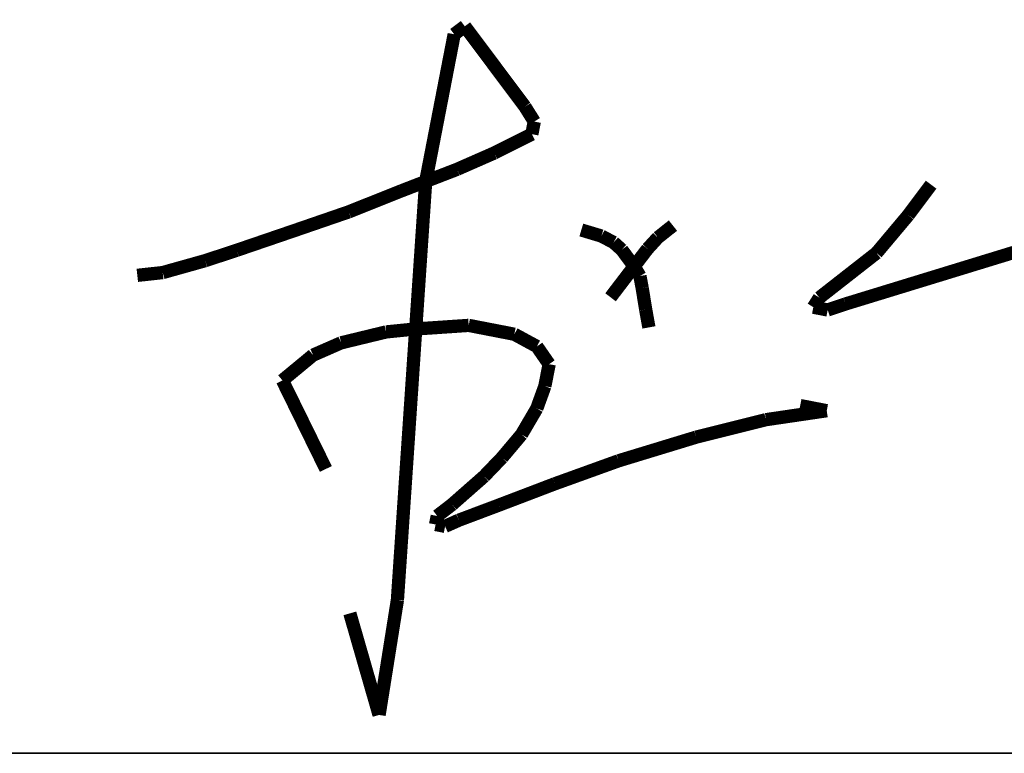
# Model space of a CAD drawing. Extents: x 1109697 to 1467097, y -139975 to 53891.
# Tile 8 of 256: x 1190744 to 1191412, y -128873 to -128376. Entities that reach past the tile are written whole.
import ezdxf

# ---------------------------------------------------------------- set-up
doc = ezdxf.new("R2010")
doc.units = 0
doc.header["$LTSCALE"] = 1000
doc.header["$MEASUREMENT"] = 0
doc.layers.add('A-PUB_TITLE SIGNATURE', color=7, linetype='Continuous')
doc.layers.add('PUB_TEXT', color=7, linetype='Continuous')
doc.layers.add('图框', color=4, linetype='Continuous', lineweight=35)

# ---------------------------------------------------------------- blocks, each defined once
blk = doc.blocks.new('A$C7B124B11')
at = {"layer": 'A-PUB_TITLE SIGNATURE', "const_width": 10}
for points in [[(-133.66, 197.14), (-141.66, 191.15)], [(-88.33, 136.58), (-133.66, 197.14)], [(-141.66, 191.15), (-149.07, 152.94)], [(-149.07, 152.94), (-155.8, 118.2)], [(-81.32, 125.39), (-88.33, 136.58)], [(-83.15, 115.91), (-81.32, 125.39)], [(-155.8, 118.2), (-163.15, 80.27)], [(-111.52, 101.7), (-83.15, 115.91)], [(-139.48, 89.43), (-111.52, 101.7)], [(-181.36, 73.23), (-139.48, 89.43)], [(-163.15, 80.27), (-184.45, -234.92)], [(217.74, 77.85), (200.6, 54.96)], [(-221.16, 57.36), (-181.36, 73.23)], [(-262.68, 43.07), (-221.16, 57.36)], [(200.6, 54.96), (176.59, 26.39)], [(23.19, 47.02), (11.87, 38.05)], [(153.36, -11.98), (353.82, 49.42)], [(-305.52, 28.44), (-262.68, 43.07)], [(-45.86, 43.72), (-30.69, 39.16)], [(-30.69, 39.16), (-21.52, 34.32)], [(-21.52, 34.32), (-15.38, 28.8)], [(11.87, 38.05), (4.07, 29.53)], [(-329.34, 20.6), (-305.52, 28.44)], [(-15.38, 28.8), (-6.04, 16.31)], [(4.07, 29.53), (-6.04, 16.31)], [(176.59, 26.39), (133.54, -7.28)], [(-361.33, 11.63), (-329.34, 20.6)], [(-380.47, 9.54), (-361.33, 11.63)], [(-6.04, 16.31), (-23.84, -6.97)], [(-6.04, 16.31), (-1.69, 8.98)], [(-1.69, 8.98), (0, 0)], [(0, 0), (2.64, -16.23)], [(133.54, -7.28), (128.98, -14.45)], [(139.81, -16.55), (153.36, -11.98)], [(2.64, -16.23), (5.08, -29.68)], [(128.98, -14.45), (139.81, -16.55)], [(-226.86, -41.29), (-192.93, -33.08)], [(-192.93, -33.08), (-170.66, -30.85)], [(-170.66, -30.85), (-130.75, -28.15)], [(-130.75, -28.15), (-117.14, -30.78)], [(-117.14, -30.78), (-96.33, -34.82)], [(-248.02, -50.55), (-226.86, -41.29)], [(-96.33, -34.82), (-79.36, -44.02)], [(-79.36, -44.02), (-70.12, -57.37)], [(-271.1, -69.62), (-248.02, -50.55)], [(-70.12, -57.37), (-73.34, -73.95)], [(-238.37, -136.32), (-271.1, -69.62)], [(-73.34, -73.95), (-79.42, -90.75)], [(-79.42, -90.75), (-90.92, -110.35)], [(93.24, -99.19), (139.1, -92.44)], [(139.1, -92.44), (119.08, -88.56)], [(40.62, -112.37), (93.24, -99.19)], [(-90.92, -110.35), (-105.6, -127.79)], [(-17.82, -130.17), (40.62, -112.37)], [(-105.6, -127.79), (-119.13, -141.88)], [(-65.94, -147.53), (-17.82, -130.17)], [(-119.13, -141.88), (-143.28, -163.12)], [(-108.06, -163.58), (-65.94, -147.53)], [(-143.28, -163.12), (-154.44, -171.73)], [(-138.12, -174.89), (-108.06, -163.58)], [(-154.44, -171.73), (-155.69, -178.15)], [(-148.52, -179.54), (-138.12, -174.89)], [(-155.69, -178.15), (-148.52, -179.54)], [(-184.45, -234.92), (-198.26, -321.63)], [(-198.26, -321.63), (-220.29, -245.1)]]:
    blk.add_lwpolyline(points, dxfattribs=at)
blk = doc.blocks.new('图签01')
at = {"layer": '图框', "color": 4}
blk.add_line((1793883, 92864.53), (1797883, 92864.53), dxfattribs=at)
at = {"layer": 'A-PUB_TITLE SIGNATURE', "xscale": 0.9, "yscale": 0.9, "zscale": 0.9}
blk.add_blockref('A$C7B124B11', (1796252.19, 93180, 3949.16), dxfattribs=at)

msp = doc.modelspace()

# ---------------------------------------------------------------- block references
at = {"layer": 'PUB_TEXT'}
msp.add_blockref('图签01', (-605086, -221737.84), dxfattribs=at)

doc.saveas('drawing.dxf')
